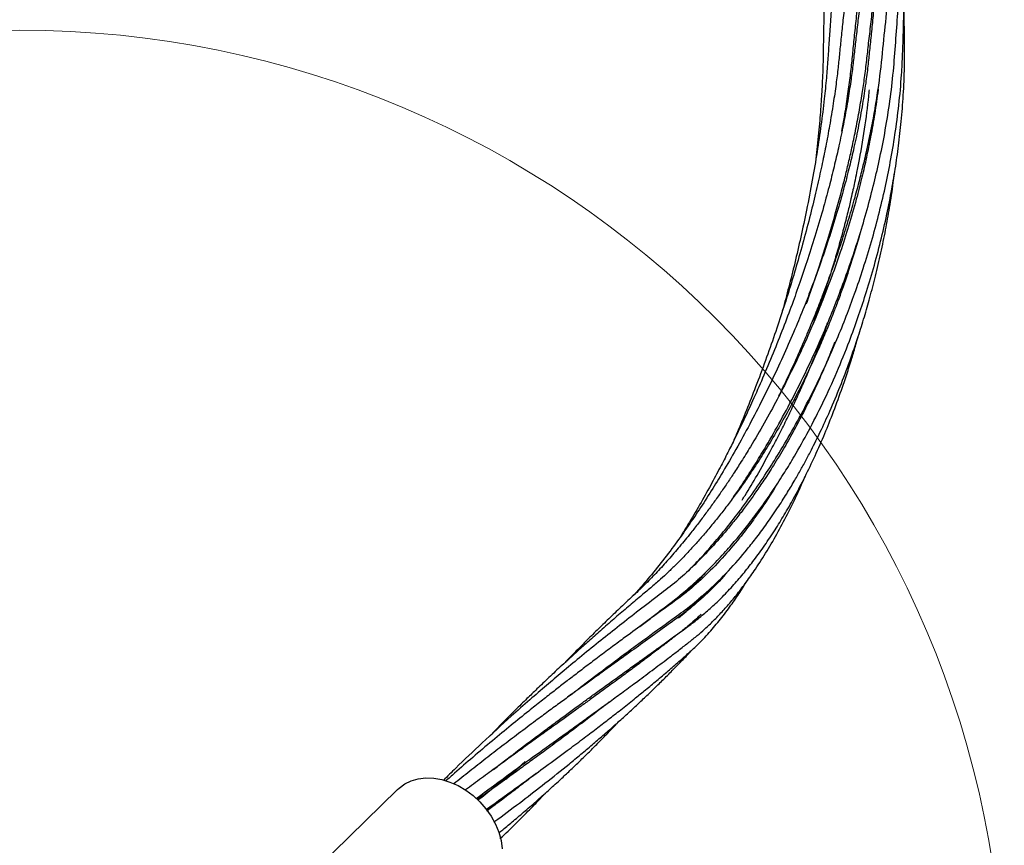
# Model space of a CAD drawing. Header units: millimetres. Extents: x 0 to 305, y 0 to 297.
# Tile 38 of 39: x 268 to 295, y 249 to 272. Entities that reach past the tile are written whole.
import ezdxf

# ---------------------------------------------------------------- set-up
doc = ezdxf.new("R2010")
doc.units = ezdxf.units.MM

msp = doc.modelspace()

# ---------------------------------------------------------------- linework, layer by layer
at = {"color": 7, "linetype": 'Continuous', "lineweight": 25}
for p, q in [((286.5624, 256.6809), (286.539, 256.6553)), ((282.1156, 251.4843), (281.8406, 251.2299)), ((278.6498, 250.7251), (273.9899, 246.1768))]:
    msp.add_line(p, q, dxfattribs=at)
at = {"color": 7, "linetype": 'Continuous', "lineweight": 25, "flags": 128}
msp.add_lwpolyline([(278.6498, 250.7251), (278.6876, 250.7601), (278.8418, 250.8731), (279.0169, 250.958), (279.2092, 251.0134), (279.4151, 251.038), (279.6306, 251.0315), (279.8515, 250.994), (280.0735, 250.9262), (280.2922, 250.8294), (280.5034, 250.7054), (280.703, 250.5568), (280.8872, 250.3864), (281.0522, 250.1975), (281.195, 249.9938), (281.3127, 249.7793), (281.403, 249.5581), (281.4642, 249.3345), (281.4951, 249.113)], dxfattribs=at)
at = {"color": 7, "linetype": 'Continuous', "lineweight": 18}
msp.add_circle((268.3734, 244.5957), 26.7732, dxfattribs=at)
at = {"color": 7, "linetype": 'Continuous', "lineweight": 25}
for points, knots in [([(289.7615, 263.9313), (289.8088, 264.0619), (289.9328, 264.4046), (290.1263, 264.9791), (290.3446, 265.664), (290.534, 266.3062), (290.6893, 266.872), (290.8084, 267.3344), (290.9119, 267.7622), (291.0086, 268.1884), (291.105, 268.6469), (291.1989, 269.1387), (291.2806, 269.6231), (291.3509, 270.095), (291.4057, 270.5489), (291.4598, 271.0313), (291.5183, 271.5418), (291.5804, 272.0901), (291.6495, 272.7038), (291.7224, 273.3626), (291.7969, 274.0515), (291.8678, 274.7287), (291.9357, 275.4017), (291.9987, 276.0562), (292.0538, 276.6574), (292.1024, 277.2175), (292.1487, 277.7791), (292.1955, 278.3883), (292.2418, 279.0456), (292.286, 279.7418), (292.327, 280.4746), (292.362, 281.2103), (292.389, 281.9008), (292.408, 282.5084), (292.4189, 282.9531), (292.4251, 283.2671), (292.4287, 283.4739), (292.4317, 283.6829), (292.4347, 283.9281), (292.4375, 284.242), (292.4393, 284.648), (292.4386, 285.1459), (292.4342, 285.7373), (292.4266, 286.1624), (292.4226, 286.3906)], [0, 0, 0, 0, 0.0165807, 0.0435184, 0.0726927, 0.1033196, 0.1251254, 0.1450446, 0.1628319, 0.1805698, 0.2007219, 0.223301, 0.2462372, 0.2664239, 0.2883423, 0.3101742, 0.3341581, 0.3598101, 0.3866331, 0.4194004, 0.4509086, 0.4814212, 0.5121678, 0.5427029, 0.5703165, 0.5935452, 0.618265, 0.6458817, 0.6752688, 0.7061966, 0.7387604, 0.77278, 0.8038564, 0.8302588, 0.8531668, 0.8626421, 0.8717505, 0.880492, 0.8902413, 0.9041337, 0.9219293, 0.9438389, 0.9698624, 1, 1, 1, 1]), ([(291.8547, 285.9914), (291.8376, 285.758), (291.8059, 285.3245), (291.7573, 284.7264), (291.7148, 284.229), (291.6793, 283.8316), (291.6515, 283.5301), (291.629, 283.2909), (291.6084, 283.0744), (291.5765, 282.7459), (291.5306, 282.285), (291.4705, 281.702), (291.4001, 281.0399), (291.32, 280.3075), (291.2292, 279.4974), (291.1373, 278.6897), (291.0493, 277.9206), (290.9692, 277.2155), (290.8915, 276.5247), (290.8122, 275.8044), (290.7307, 275.0408), (290.6509, 274.2599), (290.5747, 273.4691), (290.5094, 272.7406), (290.4555, 272.0889), (290.4139, 271.5414), (290.3777, 271.0341), (290.349, 270.5534), (290.3086, 270.0506), (290.249, 269.4591), (290.166, 268.7887), (290.0576, 268.0524), (289.927, 267.2827), (289.778, 266.5077), (289.6169, 265.7526), (289.4549, 265.0546), (289.288, 264.3908), (289.1677, 263.9314), (289.099, 263.6904), (289.0903, 263.6599)], [0, 0, 0, 0, 0.0305965, 0.0568344, 0.0787136, 0.0962342, 0.1093959, 0.1186743, 0.1279734, 0.1381577, 0.1623663, 0.1894389, 0.2161652, 0.2513255, 0.288284, 0.3260863, 0.3615598, 0.3938649, 0.4233913, 0.4573407, 0.4942232, 0.5303331, 0.5672906, 0.606112, 0.6339002, 0.6603079, 0.6845066, 0.7066449, 0.7297824, 0.7561421, 0.7881655, 0.8194647, 0.8518292, 0.8858412, 0.9158792, 0.944485, 0.9707573, 0.9962973, 1, 1, 1, 1]), ([(290.7325, 268.6259), (290.7554, 268.7541), (290.8125, 269.0742), (290.8861, 269.5565), (290.955, 270.0657), (291.0068, 270.5321), (291.0522, 271.0013), (291.104, 271.4958), (291.1605, 272.0276), (291.2259, 272.6258), (291.2974, 273.2664), (291.3727, 273.9312), (291.4473, 274.5847), (291.5227, 275.2455), (291.5973, 275.9027), (291.6655, 276.5109), (291.727, 277.0692), (291.7867, 277.6209), (291.8496, 278.2167), (291.9153, 278.8617), (291.9812, 279.5365), (292.0451, 280.2252), (292.1048, 280.9083), (292.1589, 281.5725), (292.2064, 282.2029), (292.2392, 282.6767), (292.2602, 282.9999), (292.2719, 283.1856), (292.2826, 283.3608), (292.2933, 283.5406), (292.3053, 283.751), (292.3212, 284.0405), (292.341, 284.4292), (292.3638, 284.9264), (292.3875, 285.5188), (292.4004, 285.9459), (292.4074, 286.1753)], [0, 0, 0, 0, 0.0213751, 0.0533758, 0.0824499, 0.1100546, 0.1370196, 0.166567, 0.1984162, 0.2317635, 0.2727154, 0.3115917, 0.3486168, 0.3870549, 0.4266412, 0.46247, 0.4919496, 0.5225641, 0.5568895, 0.5935424, 0.6320887, 0.6710091, 0.7095407, 0.7467128, 0.7820705, 0.8146159, 0.8254645, 0.8357277, 0.8454056, 0.8545105, 0.865504, 0.8802338, 0.9023905, 0.9297371, 0.9622736, 1, 1, 1, 1]), ([(291.522, 285.8661), (291.4983, 285.6368), (291.4543, 285.2108), (291.3912, 284.6243), (291.3379, 284.1372), (291.2947, 283.7488), (291.2618, 283.4545), (291.2354, 283.2204), (291.2113, 283.0073), (291.1798, 282.7293), (291.1391, 282.3715), (291.0899, 281.94), (291.0393, 281.4964), (290.9773, 280.9508), (290.903, 280.2907), (290.8163, 279.5057), (290.7321, 278.7188), (290.6581, 277.995), (290.5965, 277.3619), (290.5435, 276.7894), (290.493, 276.2105), (290.4425, 275.5885), (290.3931, 274.9216), (290.3473, 274.2234), (290.3072, 273.5109), (290.2744, 272.8056), (290.2499, 272.1272), (290.233, 271.4984), (290.2243, 270.92), (290.2156, 270.3563), (290.1942, 269.8802), (290.171, 269.4934), (290.1513, 269.2115), (290.1267, 268.903), (290.0963, 268.5669), (290.0608, 268.2206), (290.0324, 267.9644), (290.0159, 267.8293), (290.0133, 267.8079)], [0, 0, 0, 0, 0.0366008, 0.0679683, 0.0941026, 0.1150035, 0.130671, 0.1417336, 0.1529405, 0.1652721, 0.1869229, 0.2112357, 0.2357988, 0.2596496, 0.3009732, 0.3448403, 0.3900132, 0.4323725, 0.4663591, 0.4967673, 0.5292309, 0.5646318, 0.6026871, 0.643172, 0.6842977, 0.7251596, 0.7646872, 0.8014008, 0.8338347, 0.8649349, 0.8987399, 0.9125454, 0.9275389, 0.94373, 0.9611296, 0.9797457, 0.9967857, 1, 1, 1, 1]), ([(289.0177, 261.4221), (289.097, 261.5852), (289.2691, 261.9392), (289.521, 262.4916), (289.7369, 262.9876), (289.8974, 263.3728), (290.0058, 263.6398), (290.1105, 263.9039), (290.2294, 264.212), (290.3826, 264.6228), (290.5591, 265.1197), (290.7472, 265.6832), (290.9254, 266.2556), (291.0817, 266.7974), (291.2144, 267.2934), (291.3316, 267.7657), (291.4433, 268.2551), (291.5509, 268.7781), (291.6494, 269.3239), (291.7588, 270.0293), (291.8469, 270.8575), (291.945, 271.8262), (292.0232, 272.6529), (292.083, 273.3268), (292.1269, 273.8485), (292.1686, 274.3714), (292.2103, 274.9299), (292.252, 275.5361), (292.2913, 276.1673), (292.3274, 276.8198), (292.3596, 277.4903), (292.3863, 278.1563), (292.4061, 278.7745), (292.421, 279.3754), (292.4315, 279.9627), (292.4377, 280.5675), (292.4395, 281.1691), (292.4372, 281.693), (292.4324, 282.1503), (292.4267, 282.535), (292.421, 282.8025), (292.418, 282.942)], [0, 0, 0, 0, 0.0231783, 0.050313, 0.0769287, 0.0915, 0.1029261, 0.1132422, 0.1273122, 0.1445559, 0.1685643, 0.1940079, 0.2200175, 0.2452086, 0.2666975, 0.2868111, 0.3091175, 0.3333249, 0.3586328, 0.3849631, 0.4326659, 0.4789199, 0.5245394, 0.5511734, 0.5750898, 0.598802, 0.6254049, 0.6541743, 0.6844056, 0.7143349, 0.7458984, 0.7784766, 0.8075846, 0.8323495, 0.8624032, 0.8895605, 0.9167339, 0.9463162, 0.962636, 0.9805331, 1, 1, 1, 1]), ([(291.7323, 280.785), (291.7155, 280.5859), (291.6663, 280.002), (291.5758, 279.0638), (291.4759, 278.0848), (291.3887, 277.2714), (291.3109, 276.5636), (291.2279, 275.8233), (291.1391, 275.0417), (291.0489, 274.2515), (290.9587, 273.4578), (290.8796, 272.7521), (290.8126, 272.1409), (290.7599, 271.6507), (290.7117, 271.1901), (290.6676, 270.7593), (290.6264, 270.3386), (290.5693, 269.8823), (290.4939, 269.3553), (290.4001, 268.7889), (290.2945, 268.2216), (290.1803, 267.6631), (290.0502, 267.077), (289.8934, 266.4252), (289.7141, 265.7363), (289.5215, 265.049), (289.3268, 264.3969), (289.1227, 263.7509), (288.8994, 263.0813), (288.6515, 262.3793), (288.3944, 261.6907), (288.139, 261.0442), (287.9318, 260.5395), (287.8063, 260.2528), (287.7644, 260.1572)], [0, 0, 0, 0, 0.0289469, 0.0849169, 0.1375068, 0.1732371, 0.2055611, 0.2429473, 0.2840405, 0.3232009, 0.3625475, 0.4048555, 0.4312246, 0.4565556, 0.4805102, 0.5025778, 0.5234333, 0.546344, 0.5728096, 0.6026192, 0.6295284, 0.6544574, 0.6817185, 0.7114027, 0.7443871, 0.7757961, 0.8046308, 0.8325605, 0.8631487, 0.8954087, 0.9283823, 0.958139, 0.9860392, 1, 1, 1, 1]), ([(287.7603, 258.6377), (287.8292, 258.7372), (288.0083, 258.996), (288.2792, 259.4169), (288.6146, 259.9604), (288.9769, 260.5844), (289.3808, 261.3316), (289.7801, 262.1316), (290.1321, 262.9008), (290.4253, 263.5951), (290.6762, 264.232), (290.919, 264.8969), (291.153, 265.5972), (291.3712, 266.3191), (291.5622, 267.027), (291.7332, 267.7461), (291.8838, 268.4816), (292.0141, 269.2585), (292.1169, 270.0555), (292.1799, 270.8457), (292.2356, 271.6203), (292.2825, 272.3527), (292.3207, 273.028), (292.3516, 273.6548), (292.378, 274.2767), (292.4008, 274.9273), (292.4193, 275.6162), (292.4321, 276.3223), (292.4391, 277.0436), (292.4394, 277.7984), (292.433, 278.5472), (292.4226, 279.0428), (292.4179, 279.2705)], [0, 0, 0, 0, 0.01749233, 0.04548429, 0.07046402, 0.10630574, 0.14406715, 0.18468302, 0.22491998, 0.25518573, 0.28322282, 0.31424682, 0.34755546, 0.3798223, 0.41345627, 0.44479217, 0.47892942, 0.51547348, 0.55384626, 0.59261981, 0.63154239, 0.66728761, 0.69953777, 0.72988834, 0.75837745, 0.78976906, 0.82414401, 0.85805262, 0.89184048, 0.9283383, 0.96708199, 1, 1, 1, 1]), ([(291.7355, 277.1494), (291.7247, 277.0223), (291.6933, 276.6516), (291.6343, 276.0125), (291.5589, 275.2332), (291.4766, 274.4284), (291.3895, 273.6116), (291.3097, 272.8869), (291.2395, 272.2619), (291.1822, 271.7568), (291.128, 271.2799), (291.0764, 270.8336), (291.0299, 270.4044), (290.9684, 269.9498), (290.8846, 269.4152), (290.7776, 268.8317), (290.6572, 268.2538), (290.5331, 267.7135), (290.3957, 267.1613), (290.2273, 266.5361), (290.029, 265.8578), (289.8122, 265.171), (289.5946, 264.5254), (289.3699, 263.8959), (289.1281, 263.2541), (288.8612, 262.5831), (288.5841, 261.9237), (288.3169, 261.3192), (288.0639, 260.7719), (287.8391, 260.305), (287.6237, 259.8734), (287.4063, 259.4516), (287.1503, 258.9731), (286.8589, 258.4531), (286.5875, 257.9893), (286.416, 257.7144), (286.3512, 257.6106)], [0, 0, 0, 0, 0.0194297, 0.0566423, 0.0981138, 0.1395248, 0.1812878, 0.2252773, 0.2529709, 0.2795931, 0.3049976, 0.3285407, 0.3505128, 0.3736041, 0.400825, 0.4336132, 0.4626169, 0.487444, 0.5135893, 0.5435299, 0.5782383, 0.6113926, 0.642158, 0.6708607, 0.7018833, 0.7348283, 0.7684942, 0.7989593, 0.8251507, 0.8516008, 0.8711106, 0.8930399, 0.9191333, 0.949456, 0.980899, 1, 1, 1, 1]), ([(286.539, 256.6553), (286.6229, 256.7394), (286.8291, 256.9463), (287.1519, 257.3052), (287.5141, 257.7316), (287.8933, 258.2113), (288.2874, 258.7482), (288.6697, 259.3113), (289.048, 259.9099), (289.4299, 260.5609), (289.8338, 261.3111), (290.2277, 262.1151), (290.5682, 262.8851), (290.8488, 263.5813), (291.0883, 264.226), (291.3186, 264.9036), (291.5368, 265.6173), (291.7354, 266.3491), (291.9059, 267.0679), (292.0548, 267.7997), (292.1817, 268.5505), (292.2856, 269.3459), (292.3517, 270.0774), (292.3836, 270.7322), (292.402, 271.3129), (292.4176, 271.8833), (292.4279, 272.4085), (292.4341, 272.8624), (292.4378, 273.2922), (292.4393, 273.7148), (292.4384, 274.1537), (292.4352, 274.597), (292.4288, 275.0659), (292.4231, 275.4061), (292.4184, 275.5901), (292.418, 275.6051)], [0, 0, 0, 0, 0.0207346, 0.0509758, 0.0805876, 0.1120816, 0.1480872, 0.1836185, 0.2147262, 0.2527443, 0.2930347, 0.3360036, 0.3781962, 0.4095717, 0.4391961, 0.4724161, 0.5074562, 0.5413537, 0.5765997, 0.6096174, 0.6456096, 0.6841892, 0.7249031, 0.7533759, 0.7830532, 0.8132128, 0.839864, 0.8626561, 0.8819814, 0.9049605, 0.9266652, 0.9484533, 0.9720907, 0.9977134, 1, 1, 1, 1]), ([(291.7426, 273.5665), (291.7216, 273.3211), (291.685, 272.8931), (291.629, 272.293), (291.5786, 271.7726), (291.5297, 271.2824), (291.4819, 270.8243), (291.437, 270.3789), (291.3755, 269.8987), (291.2889, 269.3356), (291.1774, 268.7297), (291.0514, 268.1385), (290.9202, 267.5867), (290.7728, 267.0203), (290.5909, 266.3822), (290.3778, 265.7006), (290.1488, 265.0277), (289.9239, 264.4125), (289.6946, 263.8218), (289.4441, 263.212), (289.1616, 262.564), (288.8541, 261.8996), (288.5262, 261.2311), (288.1757, 260.5571), (287.8163, 259.9063), (287.4677, 259.3102), (287.1352, 258.7707), (286.8042, 258.2598), (286.4604, 257.7567), (286.0941, 257.2501), (285.7077, 256.75), (285.3578, 256.3257), (285.1411, 256.0854), (285.0584, 255.9937)], [0, 0, 0, 0, 0.0401214, 0.0699682, 0.0986265, 0.1258803, 0.15102, 0.1745518, 0.200169, 0.2302854, 0.2658011, 0.2967741, 0.3232769, 0.3518082, 0.3844582, 0.4215615, 0.4565038, 0.4878796, 0.5164363, 0.5481009, 0.5831738, 0.6188311, 0.6547028, 0.6924823, 0.7316635, 0.766847, 0.7986411, 0.8311178, 0.8645308, 0.8990108, 0.9372241, 0.9760417, 1, 1, 1, 1]), ([(285.2373, 255.1561), (285.332, 255.2296), (285.526, 255.3799), (285.8234, 255.6084), (286.1412, 255.8455), (286.4896, 256.129), (286.8628, 256.4638), (287.2426, 256.8385), (287.595, 257.2182), (287.9142, 257.5894), (288.2223, 257.9725), (288.5431, 258.3999), (288.8661, 258.8642), (289.1669, 259.3294), (289.4852, 259.8549), (289.8348, 260.479), (290.2219, 261.2419), (290.594, 262.0597), (290.91, 262.8394), (291.1675, 263.5451), (291.3858, 264.2018), (291.5934, 264.8949), (291.7867, 265.6243), (291.9528, 266.3454), (292.0874, 267.0255), (292.1964, 267.6746), (292.2857, 268.3184), (292.3585, 268.994), (292.4117, 269.7147), (292.4394, 270.4579), (292.4328, 271.1725), (292.4252, 271.6647), (292.4187, 271.913), (292.418, 271.9398)], [0, 0, 0, 0, 0.0245062, 0.0501741, 0.0768319, 0.1060772, 0.1389914, 0.1726357, 0.2044473, 0.2314648, 0.2577278, 0.2879398, 0.3201503, 0.3493544, 0.3757912, 0.4158999, 0.4586384, 0.5037781, 0.5478353, 0.5804057, 0.6115736, 0.6466518, 0.6833894, 0.7189434, 0.7522089, 0.7828334, 0.8140495, 0.8470068, 0.8831347, 0.9224879, 0.9608169, 0.9957775, 1, 1, 1, 1]), ([(291.7167, 269.7774), (291.7156, 269.7669), (291.691, 269.5445), (291.6255, 269.1094), (291.5201, 268.4954), (291.4024, 267.9182), (291.2727, 267.3522), (291.1133, 266.7291), (290.9186, 266.0488), (290.6957, 265.3503), (290.4705, 264.7064), (290.2467, 264.114), (290.0279, 263.572), (289.8006, 263.0411), (289.5553, 262.5002), (289.277, 261.9219), (288.9634, 261.3096), (288.6169, 260.6756), (288.2892, 260.1149), (288.0083, 259.66), (287.7941, 259.3268), (287.6025, 259.0383), (287.4176, 258.7683), (287.2268, 258.4983), (287.0301, 258.2288), (286.8286, 257.9619), (286.5904, 257.6571), (286.318, 257.3239), (286.0125, 256.9699), (285.7076, 256.6364), (285.3933, 256.3117), (285.075, 256.0079), (284.7528, 255.7091), (284.4333, 255.4042), (284.1145, 255.0956), (283.807, 254.7923), (283.4882, 254.4732), (283.2743, 254.2536), (283.1573, 254.1335)], [0, 0, 0, 0, 0.001712, 0.0361214, 0.0691911, 0.0986129, 0.1262321, 0.1570359, 0.1949418, 0.2312092, 0.2650595, 0.2950518, 0.3240415, 0.3507926, 0.3799516, 0.4117026, 0.4460821, 0.4829769, 0.521228, 0.5460643, 0.5666322, 0.584, 0.6016008, 0.6196972, 0.6382828, 0.6571431, 0.6761902, 0.7046639, 0.7326125, 0.7605087, 0.7885163, 0.8191643, 0.8477824, 0.8784832, 0.9086354, 0.9378166, 0.9660064, 1, 1, 1, 1]), ([(291.4686, 269.7441), (291.4669, 269.7241), (291.4407, 269.4141), (291.3578, 268.7838), (291.2389, 268.0495), (291.137, 267.5229), (291.0802, 267.2478), (291.0289, 267.0111), (290.9686, 266.7443), (290.8847, 266.3925), (290.7743, 265.9604), (290.6469, 265.4969), (290.5127, 265.0406), (290.3783, 264.6107), (290.2512, 264.2253), (290.1415, 263.9068), (290.046, 263.6402), (289.9858, 263.4733), (289.952, 263.3849), (289.9491, 263.3773)], [0, 0, 0, 0, 0.009886, 0.1536002, 0.3030699, 0.3583923, 0.4007936, 0.4318019, 0.4688816, 0.5250925, 0.5954438, 0.6695901, 0.7403509, 0.8077491, 0.870201, 0.9209975, 0.9576942, 0.9963856, 1, 1, 1, 1]), ([(283.2422, 253.2087), (283.2675, 253.2286), (283.4953, 253.4073), (283.9248, 253.7343), (284.4759, 254.1496), (284.957, 254.5063), (285.3565, 254.7999), (285.7374, 255.0774), (286.1438, 255.3734), (286.6055, 255.7012), (287.1196, 256.137), (287.6463, 256.6573), (288.0801, 257.153), (288.4263, 257.5907), (288.6999, 257.9613), (288.9712, 258.3571), (289.2171, 258.7419), (289.4206, 259.0802), (289.5935, 259.382), (289.7503, 259.668), (289.9342, 260.0184), (290.1546, 260.4634), (290.417, 261.0356), (290.6856, 261.6763), (290.9433, 262.355), (291.1609, 262.9893), (291.3417, 263.5684), (291.4983, 264.1144), (291.6494, 264.6941), (291.7924, 265.3079), (291.9202, 265.9299), (292.033, 266.5674), (292.1121, 267.0768), (292.1482, 267.3817), (292.1576, 267.4611)], [0, 0, 0, 0, 0.0066265, 0.0594883, 0.1122136, 0.1509767, 0.1860533, 0.2177529, 0.2520596, 0.2941614, 0.3403597, 0.3890568, 0.4371286, 0.4612264, 0.4880914, 0.5169747, 0.542426, 0.563664, 0.5811759, 0.598221, 0.6153656, 0.6432263, 0.6749977, 0.7111245, 0.7472103, 0.7820887, 0.8089419, 0.8350836, 0.8639748, 0.8950247, 0.9255162, 0.9551385, 0.9883129, 1, 1, 1, 1]), ([(291.217, 265.821), (291.2079, 265.788), (291.1554, 265.5973), (291.0519, 265.2583), (290.91, 264.8155), (290.7688, 264.4037), (290.6376, 264.0416), (290.5248, 263.7442), (290.4138, 263.4613), (290.2798, 263.1319), (290.0984, 262.7076), (289.8776, 262.2205), (289.6256, 261.6987), (289.3492, 261.1627), (289.0514, 260.6221), (288.7472, 260.1057), (288.4581, 259.6451), (288.2018, 259.2585), (287.9705, 258.9255), (287.7478, 258.6184), (287.5201, 258.3177), (287.2868, 258.0229), (287.0534, 257.7414), (286.8226, 257.4756), (286.5976, 257.2279), (286.3771, 256.996), (286.1629, 256.7809), (285.9543, 256.5808), (285.7344, 256.3794), (285.4865, 256.1645), (285.1962, 255.9269), (284.8721, 255.6529), (284.5214, 255.3532), (284.1738, 255.0504), (283.85, 254.7637), (283.5674, 254.5095), (283.3286, 254.2917), (283.1235, 254.1027), (282.9401, 253.9319), (282.7667, 253.769), (282.6005, 253.6114), (282.4007, 253.4203), (282.152, 253.1797), (281.8425, 252.875), (281.507, 252.5405), (281.2797, 252.3048), (281.1646, 252.1854)], [0, 0, 0, 0, 0.00499027, 0.02882486, 0.05144514, 0.07249485, 0.09198646, 0.10738729, 0.1187533, 0.1362651, 0.15929886, 0.18636551, 0.21506857, 0.24536561, 0.27683946, 0.30884362, 0.33781662, 0.36211046, 0.38277146, 0.40342174, 0.42438196, 0.44564403, 0.46716945, 0.48751714, 0.50756818, 0.52719695, 0.54608217, 0.56420512, 0.58216246, 0.60393858, 0.62913925, 0.6590556, 0.69050175, 0.72278992, 0.75218342, 0.77767921, 0.79927725, 0.81715666, 0.83368155, 0.84958619, 0.86487058, 0.87962194, 0.90503122, 0.9342212, 0.96668603, 1, 1, 1, 1]), ([(290.5306, 265.1064), (290.53, 265.1043), (290.5073, 265.0152), (290.4822, 264.9264), (290.4578, 264.8397)], [0, 0, 0, 0, 0.0237813, 1, 1, 1, 1]), ([(289.9243, 264.4201), (289.9235, 264.4176), (289.8727, 264.254), (289.8167, 264.0914), (289.7615, 263.9313)], [0, 0, 0, 0, 0.01548864, 1, 1, 1, 1]), ([(289.9542, 263.3905), (289.9689, 263.431), (290.0575, 263.6745), (290.1612, 263.9808), (290.245, 264.247), (290.2641, 264.3074)], [0, 0, 0, 0, 0.1337823, 0.8033461, 1, 1, 1, 1]), ([(288.0167, 258.5898), (288.0435, 258.6319), (288.1814, 258.8487), (288.4383, 259.2876), (288.7414, 259.8312), (289.005, 260.3349), (289.2158, 260.7561), (289.4155, 261.1733), (289.6086, 261.5949), (289.7991, 262.0302), (289.9845, 262.4745), (290.1513, 262.8954), (290.2702, 263.2076), (290.3301, 263.3715), (290.3454, 263.4135)], [0, 0, 0, 0, 0.0300734, 0.1547721, 0.2969747, 0.3883674, 0.4761838, 0.5604724, 0.6447052, 0.7311933, 0.8199595, 0.9060712, 0.9759362, 1, 1, 1, 1]), ([(290.3392, 263.3987), (290.3347, 263.3856), (290.2903, 263.2572), (290.1915, 262.986), (290.0913, 262.7146), (290.0294, 262.5603), (290.024, 262.5468)], [0, 0, 0, 0, 0.0455301, 0.446534, 0.951841, 1, 1, 1, 1]), ([(281.2574, 251.2689), (281.3039, 251.3053), (281.5591, 251.505), (282.0311, 251.8637), (282.5679, 252.2669), (283.0022, 252.5885), (283.3181, 252.8208), (283.6097, 253.0338), (283.8897, 253.2375), (284.1827, 253.4498), (284.5107, 253.6866), (284.8481, 253.9296), (285.1674, 254.1592), (285.4457, 254.3595), (285.7079, 254.5484), (285.9785, 254.7435), (286.2725, 254.9571), (286.5829, 255.1804), (286.8898, 255.4154), (287.1908, 255.678), (287.4899, 255.9659), (287.7879, 256.2832), (288.0753, 256.6191), (288.355, 256.9745), (288.6336, 257.3589), (288.9065, 257.7684), (289.1688, 258.1941), (289.4299, 258.6509), (289.6984, 259.16), (289.9714, 259.7241), (290.2319, 260.3134), (290.4825, 260.9336), (290.6896, 261.4962), (290.8631, 262.0079), (290.9944, 262.4228), (291.0962, 262.7634), (291.1506, 262.9581), (291.1697, 263.0265)], [0, 0, 0, 0, 0.0120906, 0.0664236, 0.1229013, 0.1523143, 0.1803386, 0.2060583, 0.229357, 0.2546216, 0.2840859, 0.3171581, 0.3455383, 0.3707446, 0.3932073, 0.4176591, 0.4454043, 0.4747464, 0.5044629, 0.5315251, 0.5598803, 0.5899183, 0.6178318, 0.6446636, 0.6741063, 0.7035688, 0.7309099, 0.7594097, 0.791156, 0.8243904, 0.8587281, 0.8909761, 0.9260316, 0.9482791, 0.9707356, 0.9897283, 1, 1, 1, 1]), ([(290.5359, 262.883), (290.5244, 262.8529), (290.4565, 262.676), (290.321, 262.3478), (290.1255, 261.8958), (289.9115, 261.4336), (289.6812, 260.9664), (289.4334, 260.4957), (289.1627, 260.0142), (288.8872, 259.5573), (288.6271, 259.1537), (288.3966, 258.8154), (288.1793, 258.512), (287.9585, 258.2187), (287.7305, 257.931), (287.438, 257.5811), (287.0648, 257.1671), (286.6235, 256.7282), (286.1645, 256.3185), (285.6733, 255.9435), (285.1582, 255.551), (284.6254, 255.1348), (284.1056, 254.7212), (283.6075, 254.3163), (283.1367, 253.9253), (282.6881, 253.5452), (282.2273, 253.1463), (281.6416, 252.6273), (280.9675, 252.0089), (280.3516, 251.4254), (280.0049, 251.0806), (279.8929, 250.9692)], [0, 0, 0, 0, 0.0047309, 0.0278002, 0.0524447, 0.0779299, 0.1042475, 0.1314739, 0.159706, 0.190441, 0.2162378, 0.2374317, 0.2578607, 0.2786933, 0.2999247, 0.32146, 0.3592681, 0.4011181, 0.4393648, 0.4803813, 0.52928, 0.5761083, 0.6203343, 0.6659461, 0.7073069, 0.7447893, 0.7850213, 0.8302947, 0.9021751, 0.9683956, 1, 1, 1, 1]), ([(290.3825, 262.4794), (290.4284, 262.5964), (290.481, 262.73), (290.5298, 262.8661), (290.5359, 262.883)], [0, 0, 0, 0, 0.8758029, 1, 1, 1, 1]), ([(289.7662, 261.9953), (289.7404, 261.925), (289.706, 261.8312), (289.6695, 261.7394), (289.6604, 261.7165)], [0, 0, 0, 0, 0.7497415, 1, 1, 1, 1]), ([(289.6913, 261.7873), (289.7094, 261.8315), (289.7452, 261.9194), (289.7788, 262.0094), (289.7955, 262.0542)], [0, 0, 0, 0, 0.5024758, 1, 1, 1, 1]), ([(280.7821, 250.4739), (280.8243, 250.5055), (281.1219, 250.7278), (281.6355, 251.102), (282.3541, 251.6232), (282.9416, 252.0459), (283.426, 252.3945), (283.7662, 252.6396), (284.0829, 252.8685), (284.4018, 253.0998), (284.7486, 253.3528), (285.0687, 253.5881), (285.3457, 253.7935), (285.5666, 253.9584), (285.7861, 254.1236), (286.014, 254.2966), (286.2578, 254.4832), (286.5052, 254.6758), (286.7359, 254.8548), (286.9594, 255.0452), (287.1817, 255.2526), (287.4163, 255.4924), (287.652, 255.7547), (287.8919, 256.0451), (288.135, 256.3644), (288.4043, 256.7476), (288.6962, 257.2024), (289.0005, 257.7262), (289.2944, 258.2852), (289.5385, 258.787), (289.6805, 259.1178), (289.7323, 259.2382)], [0, 0, 0, 0, 0.0124446, 0.0877586, 0.1528249, 0.2279847, 0.2661837, 0.3017594, 0.3334602, 0.3652353, 0.4023169, 0.4438503, 0.4682985, 0.4924242, 0.5162275, 0.540814, 0.5682436, 0.5976895, 0.6240814, 0.6467033, 0.6741072, 0.7005069, 0.7281351, 0.7568218, 0.7858793, 0.8162117, 0.8563887, 0.8966261, 0.9356882, 0.9765796, 1, 1, 1, 1]), ([(288.9379, 258.9806), (288.8909, 258.9036), (288.7597, 258.6882), (288.5306, 258.3463), (288.2484, 257.9492), (287.897, 257.4939), (287.4656, 256.9896), (286.9686, 256.4856), (286.4411, 256.0247), (285.8898, 255.6323), (285.3336, 255.227), (284.8467, 254.8703), (284.4391, 254.5685), (284.0888, 254.3068), (283.7477, 254.0495), (283.4381, 253.8136), (283.1495, 253.5916), (282.858, 253.3652), (282.5447, 253.1191), (282.167, 252.8186), (281.725, 252.4611), (281.2164, 252.041), (280.7044, 251.6076), (280.2812, 251.2421), (280.0379, 251.0258), (279.9571, 250.954)], [0, 0, 0, 0, 0.0183271, 0.0512565, 0.0861777, 0.1224784, 0.1778185, 0.2377178, 0.2931456, 0.3551614, 0.4210407, 0.4778067, 0.5142417, 0.5537462, 0.5914581, 0.6246213, 0.6537739, 0.6846117, 0.7186357, 0.7548062, 0.8065065, 0.8614557, 0.9196662, 0.9733095, 1, 1, 1, 1]), ([(287.6251, 256.65), (287.6092, 256.6304), (287.4302, 256.4102), (287.0888, 256.0698), (286.5762, 255.6115), (286.0522, 255.2416), (285.5228, 254.8558), (285.0616, 254.5244), (284.6566, 254.2328), (284.3015, 253.9771), (283.9637, 253.7333), (283.6617, 253.5145), (283.3729, 253.3045), (283.0718, 253.0845), (282.7452, 252.8443), (282.3653, 252.5627), (281.9437, 252.247), (281.4917, 251.904), (281.0484, 251.5628), (280.6119, 251.2209), (280.321, 250.9912), (280.1761, 250.8739), (280.1757, 250.8736)], [0, 0, 0, 0, 0.0071912, 0.0806906, 0.1485185, 0.2273297, 0.302198, 0.3687853, 0.4153168, 0.4658624, 0.5111077, 0.5497778, 0.5854182, 0.624876, 0.6678733, 0.7129942, 0.7727682, 0.8313744, 0.8877962, 0.9439469, 0.9998524, 1, 1, 1, 1]), ([(287.0539, 256.6584), (287.0349, 256.6362), (286.9519, 256.5393), (286.8175, 256.3915), (286.7015, 256.2722), (286.6505, 256.2197)], [0, 0, 0, 0, 0.14284, 0.6233719, 1, 1, 1, 1]), ([(281.0528, 250.1753), (281.2407, 250.3105), (281.6125, 250.578), (282.1521, 250.9675), (282.7017, 251.3671), (283.2084, 251.7399), (283.6661, 252.0817), (284.0376, 252.3633), (284.3835, 252.6294), (284.7282, 252.8987), (285.0542, 253.1582), (285.3666, 253.4114), (285.6617, 253.655), (285.9639, 253.9094), (286.2577, 254.1626), (286.5327, 254.4038), (286.8196, 254.664), (287.1189, 254.9788), (287.4252, 255.3424), (287.7038, 255.7128), (287.9427, 256.0578), (288.0845, 256.2859), (288.1463, 256.3852)], [0, 0, 0, 0, 0.07078156, 0.14006446, 0.20715453, 0.28454384, 0.34053442, 0.39130512, 0.43620365, 0.48355822, 0.5357131, 0.57471011, 0.61803127, 0.66432387, 0.70815103, 0.7490614, 0.78831409, 0.83832436, 0.88552899, 0.93009219, 0.96957583, 1, 1, 1, 1]), ([(286.4824, 256.0734), (286.5095, 256.1005), (286.6122, 256.2032), (286.7277, 256.3253), (286.8155, 256.4241), (286.8285, 256.4387)], [0, 0, 0, 0, 0.2337536, 0.8871367, 1, 1, 1, 1]), ([(286.2862, 255.3878), (286.3549, 255.4464), (286.4948, 255.5656), (286.7044, 255.7643), (286.846, 255.902), (286.9162, 255.9764), (286.9169, 255.9771)], [0, 0, 0, 0, 0.3256732, 0.6626466, 0.9969514, 1, 1, 1, 1]), ([(286.906, 255.4913), (286.8796, 255.4651), (286.788, 255.3741), (286.6392, 255.2429), (286.4336, 255.0732), (286.2107, 254.9014), (285.9571, 254.7047), (285.6922, 254.5025), (285.4042, 254.2847), (285.0866, 254.0472), (284.7404, 253.7911), (284.3808, 253.5275), (284.0517, 253.2881), (283.7664, 253.0815), (283.5126, 252.8982), (283.2423, 252.7035), (282.8956, 252.454), (282.5031, 252.1717), (282.0966, 251.8785), (281.7211, 251.6069), (281.3404, 251.33), (280.9289, 251.029), (280.6422, 250.8167), (280.4968, 250.709)], [0, 0, 0, 0, 0.0138233, 0.0479237, 0.0769576, 0.1198908, 0.1620893, 0.2049214, 0.2515685, 0.3036508, 0.3593227, 0.4178387, 0.474338, 0.513747, 0.5504689, 0.5915116, 0.6376362, 0.7082732, 0.7685417, 0.8193841, 0.8749675, 0.9365743, 1, 1, 1, 1]), ([(286.4193, 255.5125), (286.3917, 255.4854), (286.3474, 255.4419), (286.3029, 255.4026), (286.2862, 255.3878)], [0, 0, 0, 0, 0.6238001, 1, 1, 1, 1]), ([(281.2701, 249.8363), (281.3057, 249.8625), (281.5689, 250.0566), (282.0326, 250.4076), (282.6785, 250.9065), (283.2055, 251.3279), (283.63, 251.6773), (283.9373, 251.9357), (284.2309, 252.1878), (284.5136, 252.4358), (284.7956, 252.6884), (285.0671, 252.9371), (285.3355, 253.1885), (285.5948, 253.4367), (285.8574, 253.6938), (286.1037, 253.9405), (286.3143, 254.1558), (286.4837, 254.3322), (286.5828, 254.4394), (286.6281, 254.4929), (286.6288, 254.4937)], [0, 0, 0, 0, 0.01771494, 0.13126107, 0.23814947, 0.35492424, 0.41392236, 0.47038182, 0.52537703, 0.57893886, 0.6312255, 0.68784598, 0.73731208, 0.7896282, 0.84258969, 0.89565475, 0.93960444, 0.9722227, 0.99960758, 1, 1, 1, 1]), ([(284.404, 253.1017), (284.3655, 253.0712), (284.1991, 252.9397), (283.9057, 252.714), (283.5137, 252.4157), (283.1132, 252.116), (282.7141, 251.821), (282.3443, 251.5503), (281.9939, 251.2954), (281.6324, 251.0338), (281.2369, 250.7488), (280.9585, 250.5484), (280.8159, 250.4458)], [0, 0, 0, 0, 0.0344752, 0.1490448, 0.2570836, 0.3744273, 0.490752, 0.592709, 0.681505, 0.7787289, 0.886669, 1, 1, 1, 1]), ([(281.406, 249.5423), (281.4412, 249.5711), (281.5742, 249.6798), (281.8115, 249.8781), (282.1283, 250.1475), (282.4578, 250.4346), (282.7805, 250.723), (283.0706, 250.9889), (283.3326, 251.2342), (283.5731, 251.4641), (283.8063, 251.6917), (284.0384, 251.9227), (284.2823, 252.1705), (284.4946, 252.3899), (284.6259, 252.5299), (284.6695, 252.5763)], [0, 0, 0, 0, 0.0300882, 0.1136176, 0.2057935, 0.3077509, 0.4068015, 0.4971244, 0.5733302, 0.6493773, 0.7221988, 0.7937881, 0.87084, 0.9571473, 1, 1, 1, 1]), ([(281.7229, 251.6272), (281.698, 251.6068), (281.6298, 251.5509), (281.5612, 251.4945), (281.5176, 251.4586)], [0, 0, 0, 0, 0.364507, 1, 1, 1, 1]), ([(280.8362, 250.429), (280.9077, 250.4886), (281.1105, 250.6575), (281.4159, 250.91), (281.6492, 251.1017), (281.752, 251.1861)], [0, 0, 0, 0, 0.2336413, 0.6626283, 1, 1, 1, 1]), ([(282.4204, 251.1631), (282.4202, 251.163), (282.3227, 251.0857), (282.1133, 250.9234), (281.7792, 250.6663), (281.4314, 250.4028), (281.192, 250.2245), (281.0797, 250.1409)], [0, 0, 0, 0, 0.00033496, 0.22556131, 0.47629951, 0.75455837, 1, 1, 1, 1]), ([(282.041, 251.3956), (281.9916, 251.3547), (281.8145, 251.2079), (281.5981, 251.0296), (281.4298, 250.8917), (281.3915, 250.8603)], [0, 0, 0, 0, 0.2298929, 0.824587, 1, 1, 1, 1]), ([(281.5964, 251.008), (281.672, 251.0764), (281.7945, 251.1871), (281.9167, 251.2973), (281.9635, 251.3395)], [0, 0, 0, 0, 0.6175437, 1, 1, 1, 1]), ([(281.7865, 251.1797), (281.7785, 251.1724), (281.7213, 251.1194), (281.6637, 251.0665), (281.6142, 251.0209)], [0, 0, 0, 0, 0.1384101, 1, 1, 1, 1]), ([(281.4388, 249.3849), (281.4785, 249.4226), (281.6439, 249.5794), (281.9252, 249.8566), (282.2744, 250.2099), (282.5226, 250.4666), (282.6523, 250.6057), (282.6752, 250.6302)], [0, 0, 0, 0, 0.09365474, 0.38986085, 0.67627312, 0.94300724, 1, 1, 1, 1]), ([(281.0797, 250.141), (281.119, 250.173), (281.2968, 250.3181), (281.479, 250.467), (281.6208, 250.5836), (281.6262, 250.5881)], [0, 0, 0, 0, 0.2143528, 0.9698445, 1, 1, 1, 1])]:
    msp.add_open_spline(points, degree=3, knots=knots, dxfattribs=at)

doc.saveas('drawing.dxf')
